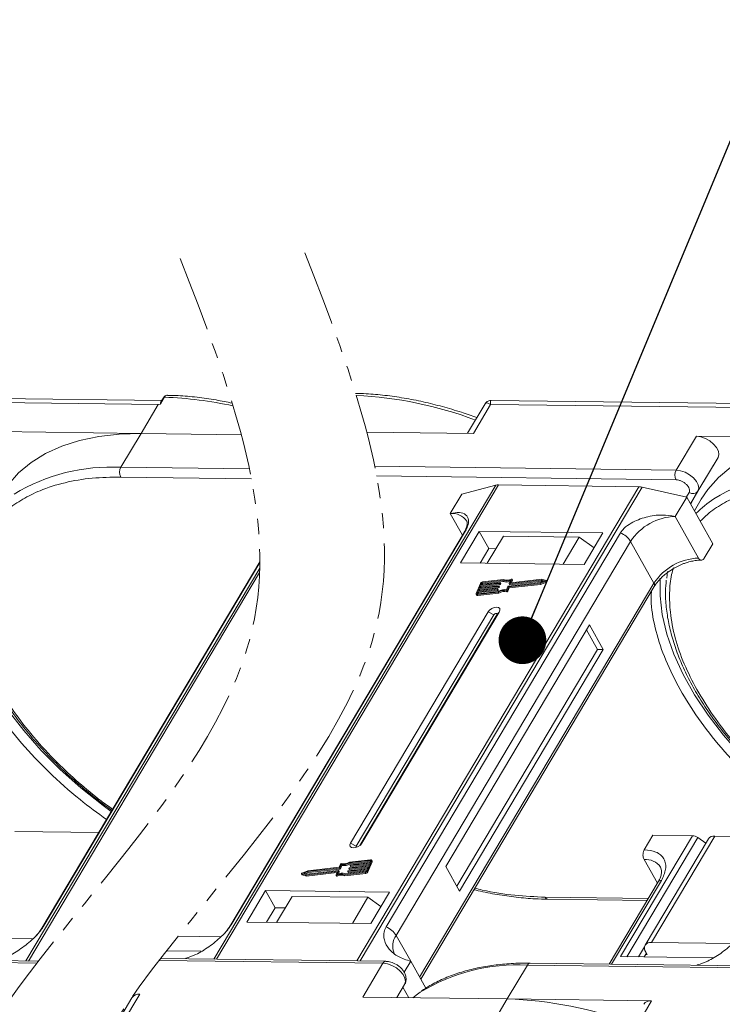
# Model space of a CAD drawing. Header units: millimetres. Extents: x -1595 to 486, y -108 to 1350.
# Tile 46 of 52: x -20 to 54, y 1063 to 1166. Entities that reach past the tile are written whole.
import ezdxf

# ---------------------------------------------------------------- set-up
doc = ezdxf.new("R2010")
doc.units = ezdxf.units.MM
doc.linetypes.add('PHANTOM2', pattern=[31.75, 15.875, -3.175, 3.175, -3.175, 3.175, -3.175])
doc.styles.get("Standard").update_dxf_attribs({"font": '仿宋_GB2312.ttf', "width": 0.8})
doc.dimstyles.new('ISO-25.1', dxfattribs={"dimtxt": 6, "dimasz": 5, "dimexe": 3.5, "dimexo": 0.625, "dimgap": 1.5, "dimtad": 1, "dimtoh": 1, "dimtxsty": 'Standard', "dimcen": 2.5, "dimadec": 0, "dimazin": 0, "dimtfac": 1, "dimtmove": 0, "dimatfit": 3, "dimfxl": 0, "dimarcsym": 0})

msp = doc.modelspace()

# ---------------------------------------------------------------- linework, layer by layer
at = {"color": 7, "linetype": 'Continuous', "lineweight": 15}
for p, q in [((-4.994, 1126.205), (-43.825, 1126.705)), ((-4.705, 1126.544), (-5.135, 1125.822)), ((-4.823, 1126.493), (-5.084, 1126.054)), ((-43.898, 1126.283), (-5.366, 1125.787)), ((-5.366, 1125.787), (-7.175, 1122.745)), ((-5.135, 1125.822), (-5.366, 1125.787)), ((28.905, 1125.842), (27.071, 1122.758)), ((27.681, 1122.75), (29.491, 1125.792)), ((29.491, 1125.792), (68.023, 1125.296)), ((68.394, 1125.715), (29.563, 1126.215)), ((-7.175, 1122.745), (-22.32, 1122.94)), ((-9.286, 1119.196), (-7.175, 1122.745)), ((-7.175, 1122.745), (3.344, 1122.61)), ((16.501, 1122.894), (27.681, 1122.75)), ((51.069, 1122.449), (48.958, 1118.9)), ((66.214, 1122.254), (51.069, 1122.449)), ((48.958, 1118.9), (17.336, 1119.307)), ((53.342, 1120.239), (50.957, 1116.227)), ((51.232, 1116.69), (53.342, 1120.239)), ((4.197, 1119.022), (-9.286, 1119.196)), ((17.536, 1118.283), (48.945, 1117.879)), ((-9.299, 1118.174), (4.402, 1117.998)), ((30.03, 1117.319), (0.473, 1067.625)), ((0.745, 1067.621), (30.323, 1117.352)), ((45.045, 1117.162), (15.466, 1067.432)), ((26.463, 1116.379), (30.03, 1117.319)), ((30.323, 1117.352), (45.045, 1117.162)), ((15.823, 1067.427), (45.379, 1117.121)), ((25.257, 1114.351), (26.463, 1116.379)), ((45.379, 1117.121), (50.058, 1116.076)), ((50.309, 1116.553), (50.029, 1116.082)), ((50.45, 1115.376), (51.232, 1116.69)), ((50.45, 1115.375), (50.957, 1116.227)), ((50.957, 1116.227), (50.477, 1115.327)), ((48.851, 1114.048), (50.058, 1116.076)), ((50.058, 1116.076), (52.797, 1111.186)), ((51.578, 1115.859), (50.858, 1114.647)), ((25.257, 1114.351), (26.532, 1112.076)), ((51.302, 1109.673), (48.851, 1114.048)), ((26.709, 1112.373), (2.132, 1071.051)), ((2.274, 1071.204), (26.85, 1112.526)), ((43.101, 1112.317), (18.525, 1070.995)), ((28.3, 1112.473), (26.34, 1109.178)), ((41.277, 1112.306), (28.3, 1112.473)), ((28.3, 1112.473), (29.31, 1110.672)), ((39.317, 1109.011), (41.277, 1112.306)), ((19.595, 1070.104), (44.171, 1111.426)), ((30.831, 1111.981), (29.142, 1109.142)), ((38.794, 1111.878), (30.831, 1111.981)), ((37.105, 1109.039), (38.794, 1111.878)), ((38.794, 1111.878), (40.353, 1110.753)), ((46.622, 1107.051), (44.171, 1111.426)), ((51.892, 1109.665), (52.797, 1111.186)), ((29.31, 1110.672), (28.405, 1109.151)), ((30.047, 1110.662), (29.31, 1110.672)), ((5.28, 1109.287), (-17.58, 1070.851)), ((-17.438, 1071.004), (5.28, 1109.201)), ((26.34, 1109.178), (39.317, 1109.011)), ((5.272, 1108.634), (-19.239, 1067.424)), ((-18.967, 1067.421), (5.258, 1108.151)), ((48.047, 1108.276), (47.96, 1107.566)), ((46.622, 1107.051), (22.046, 1065.729)), ((28.422, 1107.024), (27.986, 1105.963)), ((30.434, 1106.999), (28.424, 1106.772)), ((28.46, 1106.86), (30.47, 1107.087)), ((28.533, 1107.037), (28.46, 1106.86)), ((28.482, 1106.669), (30.491, 1106.896)), ((28.591, 1106.934), (28.533, 1107.037)), ((28.565, 1106.872), (28.591, 1106.934)), ((30.771, 1107.332), (28.607, 1107.087)), ((28.607, 1107.087), (28.664, 1106.984)), ((30.842, 1107.425), (28.643, 1107.176)), ((28.664, 1106.984), (30.829, 1107.229)), ((30.491, 1106.896), (30.434, 1106.999)), ((30.489, 1107.068), (30.471, 1107.024)), ((30.528, 1106.921), (30.471, 1107.024)), ((30.547, 1106.978), (30.489, 1107.081)), ((30.546, 1106.965), (30.489, 1107.068)), ((30.528, 1106.921), (30.546, 1106.965)), ((30.829, 1107.229), (30.771, 1107.332)), ((31.348, 1106.723), (34.689, 1107.101)), ((31.395, 1106.644), (34.675, 1107.015)), ((31.439, 1107.007), (31.579, 1107.349)), ((31.439, 1106.995), (31.496, 1106.892)), ((31.453, 1106.541), (34.733, 1106.912)), ((34.798, 1107.366), (31.457, 1106.988)), ((31.515, 1106.885), (31.457, 1106.988)), ((31.515, 1106.885), (34.856, 1107.263)), ((31.717, 1107.428), (31.586, 1107.108)), ((31.596, 1107.089), (31.586, 1107.108)), ((34.857, 1107.457), (31.605, 1107.089)), ((31.682, 1107.098), (31.775, 1107.325)), ((31.775, 1107.35), (31.717, 1107.453)), ((31.717, 1107.428), (31.775, 1107.325)), ((34.675, 1107.015), (35.282, 1107.255)), ((34.733, 1106.912), (34.675, 1107.015)), ((34.689, 1107.101), (35.135, 1107.278)), ((34.733, 1106.912), (35.339, 1107.152)), ((35.135, 1107.278), (34.798, 1107.366)), ((34.856, 1107.263), (34.798, 1107.366)), ((34.856, 1107.263), (35.002, 1107.225)), ((35.315, 1107.337), (34.857, 1107.457)), ((35.282, 1107.255), (35.339, 1107.152)), ((35.39, 1107.222), (35.332, 1107.325)), ((22.165, 1065.516), (46.654, 1106.689)), ((27.986, 1105.889), (28.043, 1105.786)), ((28.169, 1106.153), (28.097, 1105.976)), ((28.097, 1105.976), (28.118, 1105.938)), ((28.098, 1105.849), (30.297, 1106.098)), ((28.155, 1105.746), (28.098, 1105.849)), ((28.134, 1105.938), (30.298, 1106.182)), ((28.155, 1105.746), (30.354, 1105.995)), ((30.179, 1106.38), (28.169, 1106.153)), ((28.227, 1106.05), (28.169, 1106.153)), ((28.183, 1105.943), (28.227, 1106.05)), ((28.206, 1106.241), (30.216, 1106.468)), ((28.297, 1106.462), (28.206, 1106.241)), ((28.227, 1106.05), (30.237, 1106.277)), ((30.307, 1106.689), (28.297, 1106.462)), ((28.354, 1106.359), (28.297, 1106.462)), ((28.311, 1106.253), (28.354, 1106.359)), ((28.333, 1106.55), (30.343, 1106.778)), ((28.424, 1106.772), (28.333, 1106.55)), ((28.354, 1106.359), (30.364, 1106.586)), ((28.482, 1106.669), (28.424, 1106.772)), ((28.438, 1106.562), (28.482, 1106.669)), ((30.237, 1106.277), (30.179, 1106.38)), ((30.234, 1106.449), (30.216, 1106.405)), ((30.274, 1106.302), (30.216, 1106.405)), ((30.292, 1106.359), (30.234, 1106.462)), ((30.292, 1106.346), (30.234, 1106.449)), ((30.274, 1106.302), (30.292, 1106.346)), ((30.354, 1105.995), (30.297, 1106.098)), ((30.364, 1106.586), (30.307, 1106.689)), ((30.362, 1106.759), (30.343, 1106.715)), ((30.401, 1106.612), (30.343, 1106.715)), ((30.419, 1106.668), (30.362, 1106.771)), ((30.419, 1106.656), (30.362, 1106.759)), ((30.401, 1106.612), (30.419, 1106.656)), ((31.159, 1106.253), (31.216, 1106.15)), ((31.171, 1106.356), (31.311, 1106.698)), ((31.254, 1106.302), (31.395, 1106.644)), ((31.312, 1106.199), (31.254, 1106.302)), ((31.312, 1106.199), (31.453, 1106.541)), ((31.453, 1106.541), (31.395, 1106.644)), ((29.223, 1104.032), (14.809, 1079.796)), ((15.988, 1079.781), (30.403, 1104.017)), ((29.223, 1104.032), (29.818, 1103.718)), ((30.403, 1104.017), (30.154, 1103.713)), ((29.818, 1103.718), (15.404, 1079.482)), ((15.78, 1079.546), (30.154, 1103.713)), ((39.855, 1102.669), (24.777, 1077.317)), ((40.706, 1100.103), (39.553, 1102.162)), ((41.296, 1100.095), (39.855, 1102.669)), ((25.93, 1075.259), (40.706, 1100.103)), ((26.218, 1074.744), (41.296, 1100.095)), ((41.296, 1100.095), (40.706, 1100.103)), ((-11.602, 1080.903), (-20.396, 1081.016)), ((50.651, 1080.556), (43.113, 1067.881)), ((43.778, 1067.872), (51.208, 1080.365)), ((45.599, 1079.088), (46.504, 1080.609)), ((52.327, 1080.235), (45.693, 1069.081)), ((46.358, 1069.372), (52.992, 1080.526)), ((46.504, 1080.609), (50.651, 1080.556)), ((52.064, 1079.793), (51.208, 1080.365)), ((61.787, 1080.413), (52.992, 1080.526)), ((15.404, 1079.482), (14.809, 1079.796)), ((15.988, 1079.781), (15.835, 1079.594)), ((16.858, 1077.955), (14.694, 1077.71)), ((16.894, 1078.044), (14.695, 1077.795)), ((16.57, 1076.869), (17.006, 1077.93)), ((16.888, 1077.901), (16.858, 1077.955)), ((17.064, 1077.901), (17.006, 1078.004)), ((17.006, 1077.93), (17.064, 1077.827)), ((45.586, 1078.067), (46.98, 1075.578)), ((10.194, 1076.527), (13.535, 1076.905)), ((13.644, 1077.17), (10.303, 1076.792)), ((13.597, 1077.249), (10.317, 1076.878)), ((10.361, 1076.689), (13.701, 1077.067)), ((13.611, 1076.795), (13.553, 1076.898)), ((13.738, 1077.591), (13.597, 1077.249)), ((13.701, 1077.067), (13.644, 1077.17)), ((13.821, 1077.537), (13.681, 1077.195)), ((13.738, 1077.092), (13.681, 1077.195)), ((13.738, 1077.092), (13.879, 1077.434)), ((13.879, 1077.434), (13.821, 1077.537)), ((16.532, 1077.033), (14.522, 1076.806)), ((14.558, 1076.894), (16.568, 1077.121)), ((14.58, 1076.703), (16.485, 1076.918)), ((14.63, 1077.134), (14.649, 1077.178)), ((14.63, 1077.122), (14.688, 1077.019)), ((16.659, 1077.342), (14.649, 1077.115)), ((14.707, 1077.012), (14.649, 1077.115)), ((14.685, 1077.204), (16.695, 1077.431)), ((14.751, 1077.608), (14.694, 1077.71)), ((14.707, 1077.012), (16.612, 1077.228)), ((14.751, 1077.608), (16.866, 1077.847)), ((14.758, 1077.444), (14.776, 1077.488)), ((14.758, 1077.431), (14.815, 1077.328)), ((16.786, 1077.652), (14.776, 1077.425)), ((14.834, 1077.322), (14.776, 1077.425)), ((14.813, 1077.513), (16.823, 1077.74)), ((14.834, 1077.322), (16.739, 1077.537)), ((16.459, 1076.856), (16.532, 1077.033)), ((16.568, 1077.121), (16.659, 1077.342)), ((16.628, 1076.766), (17.064, 1077.827)), ((16.695, 1077.431), (16.786, 1077.652)), ((16.823, 1077.74), (16.895, 1077.917)), ((24.777, 1077.317), (26.218, 1074.744)), ((9.66, 1076.568), (9.718, 1076.465)), ((9.677, 1076.556), (10.135, 1076.436)), ((9.735, 1076.453), (9.677, 1076.556)), ((10.317, 1076.878), (9.71, 1076.638)), ((9.735, 1076.453), (10.193, 1076.333)), ((10.303, 1076.792), (9.857, 1076.615)), ((9.857, 1076.615), (10.194, 1076.527)), ((10.048, 1076.565), (10.361, 1076.689)), ((10.135, 1076.436), (13.387, 1076.804)), ((10.193, 1076.333), (10.135, 1076.436)), ((10.193, 1076.333), (13.368, 1076.692)), ((10.361, 1076.689), (10.303, 1076.792)), ((13.275, 1076.465), (13.406, 1076.785)), ((13.275, 1076.44), (13.332, 1076.337)), ((13.395, 1076.331), (13.338, 1076.434)), ((13.403, 1076.777), (13.387, 1076.804)), ((13.553, 1076.886), (13.413, 1076.544)), ((13.528, 1076.581), (13.611, 1076.783)), ((13.553, 1076.886), (13.611, 1076.783)), ((14.15, 1076.468), (16.349, 1076.717)), ((14.15, 1076.468), (14.208, 1076.365)), ((14.208, 1076.365), (16.407, 1076.614)), ((14.221, 1076.561), (16.385, 1076.806)), ((14.503, 1076.825), (14.521, 1076.869)), ((14.503, 1076.812), (14.561, 1076.709)), ((14.58, 1076.703), (14.522, 1076.806)), ((16.349, 1076.717), (16.407, 1076.614)), ((16.628, 1076.766), (16.57, 1076.869)), ((42.176, 1067.088), (47.401, 1075.872)), ((47.068, 1075.727), (41.932, 1067.091)), ((5.895, 1074.802), (3.935, 1071.506)), ((18.872, 1074.635), (5.895, 1074.802)), ((6.904, 1073), (5.895, 1074.802)), ((8.66, 1074.204), (7.032, 1071.466)), ((8.66, 1074.204), (16.623, 1074.102)), ((14.995, 1071.364), (16.623, 1074.102)), ((16.623, 1074.102), (17.991, 1073.154)), ((16.911, 1071.339), (18.872, 1074.635)), ((46.025, 1073.973), (35.211, 1074.112)), ((35.503, 1073.897), (45.9, 1073.763)), ((6.904, 1073), (5.999, 1071.48)), ((7.936, 1072.987), (6.904, 1073)), ((3.935, 1071.506), (16.911, 1071.339)), ((-18.503, 1069.752), (-27.031, 1069.862)), ((1.209, 1069.953), (-3.292, 1070.011)), ((19.595, 1070.104), (21.108, 1067.402)), ((45.628, 1068.893), (45.011, 1067.856)), ((54.886, 1069.262), (46.358, 1069.372)), ((-17.932, 1067.407), (-39.747, 1067.688)), ((18.497, 1067.393), (-5.108, 1067.696)), ((-4.489, 1068.493), (-0.85, 1068.447)), ((-2.512, 1067.663), (-2.486, 1067.706)), ((43.113, 1067.881), (52.827, 1067.756)), ((45.827, 1068.229), (45.601, 1067.849)), ((45.899, 1068.1), (45.752, 1068.102)), ((45.755, 1068.357), (45.899, 1068.1)), ((-40.045, 1067.48), (-18.094, 1067.198)), ((-5.269, 1067.487), (18.2, 1067.185)), ((18.2, 1067.185), (16.089, 1063.636)), ((21.108, 1067.402), (20.423, 1066.251)), ((21.108, 1067.402), (22.696, 1064.568)), ((31.233, 1063.441), (33.344, 1066.99)), ((33.344, 1066.99), (71.876, 1066.494)), ((72.174, 1066.702), (33.642, 1067.198)), ((51.165, 1066.972), (51.191, 1067.015)), ((20.473, 1064.975), (19.649, 1063.59)), ((19.649, 1063.59), (20.473, 1064.975)), ((20.294, 1064.674), (20.911, 1063.574)), ((-8.13, 1063.573), (-10.185, 1060.119)), ((-9.108, 1060.895), (-7.299, 1063.937)), ((16.089, 1063.636), (31.233, 1063.441)), ((31.233, 1063.441), (29.424, 1060.399)), ((46.378, 1063.246), (31.233, 1063.441)), ((44.569, 1060.204), (46.378, 1063.246))]:
    msp.add_line(p, q, dxfattribs=at)
at = {"color": 7, "linetype": 'Continuous', "lineweight": 15, "flags": 128}
for points in [[(-7.175, 1122.745), (-9.45, 1122.684), (-11.605, 1122.441), (-13.622, 1122.018), (-15.485, 1121.418), (-17.179, 1120.647), (-18.691, 1119.711), (-20.007, 1118.616), (-21.118, 1117.373), (-21.81, 1116.35)], [(53.342, 1120.239), (53.43, 1120.539), (53.377, 1120.893), (53.187, 1121.27), (52.876, 1121.637), (52.472, 1121.964), (52.01, 1122.222), (51.528, 1122.388), (51.069, 1122.449)], [(66.214, 1122.254), (63.938, 1122.193), (61.783, 1121.95), (59.766, 1121.527), (57.903, 1120.928), (56.209, 1120.157), (54.698, 1119.22), (53.382, 1118.126), (52.271, 1116.882), (51.578, 1115.859)], [(51.232, 1116.69), (51.319, 1116.99), (51.266, 1117.344), (51.076, 1117.721), (50.766, 1118.088), (50.362, 1118.415), (49.899, 1118.673), (49.417, 1118.839), (48.958, 1118.9)], [(26.709, 1112.373), (26.767, 1112.453), (26.85, 1112.526)], [(-10.293, 1083.103), (-11.161, 1083.741), (-13.471, 1085.577), (-15.637, 1087.506), (-17.641, 1089.512), (-19.465, 1091.578), (-21.094, 1093.687), (-22.513, 1095.82), (-23.712, 1097.96), (-24.68, 1100.087), (-25.407, 1102.184), (-25.889, 1104.233), (-26.121, 1106.217), (-26.107, 1108.051)], [(30.47, 1107.087), (30.475, 1107.088), (30.48, 1107.087), (30.484, 1107.085), (30.487, 1107.083), (30.489, 1107.08), (30.49, 1107.077), (30.49, 1107.073), (30.489, 1107.068)], [(31.457, 1106.988), (31.452, 1106.988), (31.447, 1106.989), (31.443, 1106.99), (31.44, 1106.992), (31.438, 1106.995), (31.437, 1106.999), (31.437, 1107.003), (31.439, 1107.007)], [(31.586, 1107.108), (31.585, 1107.104), (31.585, 1107.1), (31.586, 1107.096), (31.588, 1107.093), (31.591, 1107.091), (31.595, 1107.09), (31.599, 1107.089), (31.605, 1107.089)], [(31.654, 1107.459), (31.669, 1107.464), (31.683, 1107.466), (31.696, 1107.466), (31.707, 1107.463), (31.715, 1107.457), (31.719, 1107.449), (31.72, 1107.439), (31.717, 1107.428)], [(35.315, 1107.337), (35.326, 1107.332), (35.333, 1107.323), (35.335, 1107.312), (35.332, 1107.3), (35.324, 1107.287), (35.313, 1107.274), (35.298, 1107.264), (35.282, 1107.255)], [(35.339, 1107.152), (35.356, 1107.161), (35.371, 1107.172), (35.382, 1107.184), (35.39, 1107.197), (35.393, 1107.209), (35.391, 1107.22), (35.39, 1107.222)], [(63.095, 1082.612), (62.228, 1083.25), (59.918, 1085.086), (57.752, 1087.015), (55.748, 1089.021), (53.924, 1091.088), (52.295, 1093.196), (50.875, 1095.33), (49.676, 1097.469), (48.709, 1099.596), (47.981, 1101.694), (47.499, 1103.743), (47.267, 1105.726), (47.282, 1107.561)], [(28.098, 1105.849), (28.066, 1105.848), (28.038, 1105.852), (28.014, 1105.861), (27.996, 1105.875), (27.984, 1105.893), (27.978, 1105.914), (27.978, 1105.938), (27.986, 1105.963)], [(28.097, 1105.976), (28.094, 1105.967), (28.094, 1105.959), (28.096, 1105.952), (28.1, 1105.946), (28.106, 1105.942), (28.114, 1105.939), (28.124, 1105.937), (28.134, 1105.938)], [(30.216, 1106.468), (30.221, 1106.468), (30.226, 1106.468), (30.23, 1106.466), (30.233, 1106.464), (30.235, 1106.461), (30.236, 1106.458), (30.236, 1106.454), (30.234, 1106.449)], [(30.343, 1106.778), (30.348, 1106.778), (30.353, 1106.777), (30.357, 1106.776), (30.36, 1106.774), (30.362, 1106.771), (30.363, 1106.767), (30.363, 1106.763), (30.362, 1106.759)], [(30.403, 1104.017), (30.474, 1104.211), (30.444, 1104.377), (30.318, 1104.49), (30.115, 1104.531), (29.866, 1104.496), (29.609, 1104.388), (29.384, 1104.225), (29.223, 1104.032)], [(30.154, 1103.713), (30.174, 1103.769), (30.166, 1103.816), (30.13, 1103.848), (30.072, 1103.86), (30.001, 1103.85), (29.928, 1103.819), (29.864, 1103.773), (29.818, 1103.718)], [(14.809, 1079.796), (14.738, 1079.601), (14.768, 1079.435), (14.894, 1079.323), (15.097, 1079.281), (15.346, 1079.317), (15.602, 1079.425), (15.828, 1079.587), (15.988, 1079.781)], [(15.404, 1079.482), (15.383, 1079.426), (15.392, 1079.379), (15.428, 1079.347), (15.432, 1079.345)], [(16.895, 1077.917), (16.898, 1077.926), (16.898, 1077.934), (16.896, 1077.941), (16.892, 1077.947), (16.886, 1077.951), (16.878, 1077.954), (16.868, 1077.956), (16.858, 1077.955)], [(16.894, 1078.044), (16.926, 1078.045), (16.954, 1078.041), (16.978, 1078.032), (16.996, 1078.018), (17.008, 1078), (17.014, 1077.979), (17.014, 1077.955), (17.006, 1077.93)], [(13.535, 1076.905), (13.54, 1076.905), (13.545, 1076.904), (13.549, 1076.903), (13.552, 1076.901), (13.554, 1076.898), (13.555, 1076.894), (13.555, 1076.89), (13.553, 1076.886)], [(14.649, 1077.115), (14.644, 1077.115), (14.639, 1077.116), (14.635, 1077.117), (14.632, 1077.119), (14.63, 1077.122), (14.629, 1077.126), (14.629, 1077.13), (14.63, 1077.134)], [(14.776, 1077.425), (14.771, 1077.424), (14.766, 1077.425), (14.762, 1077.427), (14.759, 1077.429), (14.757, 1077.432), (14.756, 1077.435), (14.756, 1077.439), (14.758, 1077.444)], [(9.677, 1076.556), (9.666, 1076.561), (9.659, 1076.57), (9.657, 1076.581), (9.66, 1076.593), (9.668, 1076.606), (9.679, 1076.618), (9.694, 1076.629), (9.71, 1076.638)], [(9.718, 1076.465), (9.724, 1076.458), (9.735, 1076.453)], [(13.338, 1076.434), (13.323, 1076.429), (13.309, 1076.427), (13.296, 1076.427), (13.285, 1076.43), (13.277, 1076.436), (13.273, 1076.444), (13.272, 1076.454), (13.275, 1076.465)], [(13.332, 1076.337), (13.335, 1076.333), (13.343, 1076.327), (13.353, 1076.324), (13.366, 1076.324), (13.381, 1076.326), (13.395, 1076.331)], [(13.406, 1076.785), (13.407, 1076.789), (13.407, 1076.793), (13.406, 1076.797), (13.404, 1076.8), (13.401, 1076.802), (13.397, 1076.803), (13.393, 1076.804), (13.387, 1076.804)], [(14.522, 1076.806), (14.517, 1076.805), (14.512, 1076.806), (14.508, 1076.808), (14.505, 1076.81), (14.503, 1076.813), (14.502, 1076.816), (14.502, 1076.82), (14.503, 1076.825)], [(35.503, 1073.897), (35.503, 1073.897), (35.495, 1073.897)], [(-17.582, 1070.848), (-17.521, 1070.93), (-17.438, 1071.004)], [(2.13, 1071.048), (2.19, 1071.131), (2.274, 1071.204)], [(18.2, 1067.185), (18.659, 1067.124), (19.14, 1066.957), (19.603, 1066.7), (20.007, 1066.373), (20.317, 1066.005), (20.507, 1065.628), (20.561, 1065.275), (20.473, 1064.975)], [(33.642, 1067.198), (33.642, 1067.198), (33.65, 1067.197)], [(21.318, 1063.568), (21.828, 1063.956), (22.099, 1064.144)]]:
    msp.add_lwpolyline(points, dxfattribs=at)
at = {"color": 7, "linetype": 'Continuous', "lineweight": 15}
for centre, radius, start, end in [((-4.721, 1126.42), 0.126, 82.49156, 144.10364), ((-6.232, 1085.601), 40.971, 77.71524, 87.86352), ((13.48, 1085.801), 40.971, 69.39348, 87.29971), ((-10.343, 1099.707), 19.517, 86.89523, 121.269), ((-8.307, 1118.672), 1.11, 151.86538, 206.65442), ((49.937, 1118.377), 1.11, 151.86538, 206.65442), ((63.046, 1099.217), 19.517, 86.89523, 121.269), ((30.298, 1116.254), 1.098, 88.72031, 104.14409), ((45.013, 1115.525), 1.638, 77.08998, 88.8989), ((50.7, 1117.092), 0.666, 234.0762, 322.90297), ((59.548, 1105.971), 11.94, 123.74678, 135.50714), ((25.464, 1112.546), 1.817, 33.1952, 96.53301), ((49.042, 1108.221), 5.83, 91.86957, 146.65022), ((42.292, 1110.258), 2.213, 31.86898, 68.55124), ((51.493, 1103.846), 5.83, 91.86957, 146.65022), ((28.676, 1106.891), 0.287, 96.59253, 152.29321), ((28.618, 1106.992), 0.0955, 96.59253, 152.29321), ((28.675, 1106.89), 0.0955, 96.59253, 152.29321), ((30.428, 1107.046), 0.0478, 276.59253, 332.29321), ((30.486, 1106.943), 0.0478, 276.59253, 332.29321), ((30.534, 1106.972), 0.0138, 333.02121, 26.65141), ((31.155, 1108.3), 1.042, 248.35959, 294.01857), ((31.203, 1108.147), 0.991, 247.84687, 288.77105), ((31.212, 1108.292), 0.943, 246.89164, 297.97103), ((31.511, 1106.903), 0.0183, 217.91724, 283.38081), ((31.75, 1107.338), 0.0276, 333.09852, 26.5741), ((46.344, 1106.845), 0.346, 333.31625, 36.51573), ((30.174, 1106.427), 0.0478, 276.59253, 332.29321), ((30.232, 1106.324), 0.0478, 276.59253, 332.29321), ((30.28, 1106.353), 0.0138, 333.02121, 26.65141), ((30.919, 1105.111), 1.167, 78.13867, 122.23452), ((30.988, 1104.993), 1.375, 82.36132, 120.10827), ((30.301, 1106.737), 0.0478, 276.59253, 332.29321), ((30.977, 1105.008), 1.167, 78.13867, 122.23452), ((30.359, 1106.634), 0.0478, 276.59253, 332.29321), ((30.407, 1106.662), 0.0138, 333.02121, 26.65141), ((31.174, 1106.342), 0.0903, 260.49805, 333.59787), ((31.231, 1106.239), 0.0903, 260.49805, 333.59787), ((31.354, 1106.675), 0.0478, 96.59253, 152.29321), ((28.13, 1105.853), 0.11, 217.91724, 283.38081), ((50.596, 1079.487), 1.07, 55.09609, 87.03844), ((52.912, 1079.803), 0.727, 83.64232, 143.56702), ((45.748, 1076.164), 1.91, 35.13686, 94.86934), ((13.638, 1077.218), 0.0478, 276.59253, 332.29321), ((13.696, 1077.115), 0.0478, 276.59253, 332.29321), ((13.818, 1077.551), 0.0903, 80.49805, 153.59787), ((14.004, 1078.9), 1.375, 262.36132, 300.10827), ((14.073, 1078.782), 1.167, 258.13867, 302.23452), ((14.062, 1078.797), 1.375, 262.36132, 300.10827), ((14.564, 1076.847), 0.0478, 96.59253, 152.29321), ((14.691, 1077.156), 0.0478, 96.59253, 152.29321), ((14.703, 1077.03), 0.0183, 217.91724, 283.38081), ((14.818, 1077.466), 0.0478, 96.59253, 152.29321), ((14.83, 1077.34), 0.0183, 217.91724, 283.38081), ((16.99, 1077.864), 0.0826, 333.02121, 26.65141), ((13.78, 1075.601), 0.943, 66.89164, 117.97103), ((13.838, 1075.498), 0.943, 66.89164, 117.97103), ((13.837, 1075.593), 1.042, 68.35959, 114.01857), ((13.599, 1076.789), 0.0138, 333.02121, 26.65141), ((14.575, 1076.72), 0.0183, 217.91724, 283.38081), ((16.316, 1077.002), 0.287, 276.59253, 332.29321), ((16.374, 1076.9), 0.0955, 276.59253, 332.29321), ((16.374, 1076.899), 0.287, 276.59253, 332.29321), ((47.361, 1075.511), 0.363, 83.64232, 143.56702), ((35.547, 1074.26), 0.367, 203.79329, 261.81678), ((17.715, 1068.936), 2.213, 31.86898, 68.55124), ((21.132, 1068.972), 1.909, 143.64522, 203.44279), ((46.249, 1068.75), 0.631, 80.05661, 218.47393), ((18.517, 1067.047), 0.346, 93.05406, 156.53827), ((32.283, 1047.54), 19.479, 86.87659, 121.52214), ((33.673, 1066.836), 0.363, 94.95278, 154.87747), ((-7.409, 1063.056), 0.888, 82.87283, 144.3365), ((29.97, 1022.712), 40.748, 69.35834, 88.22275), ((46.268, 1062.365), 0.888, 82.87283, 144.3365)]:
    msp.add_arc(centre, radius, start, end, dxfattribs=at)
at = {"color": 3, "linetype": 'PHANTOM2', "lineweight": 9, "ltscale": 0.5}
msp.add_open_spline([(-3.061, 1141.091), (1.965, 1128.096), (14.233, 1096.376), (-16.983, 1071.843), (-25.738, 1055.903)], degree=3, knots=[0, 0, 0, 0, 45.3809973, 110.7619296, 110.7619296, 110.7619296, 110.7619296], dxfattribs=at)
msp.add_spline([(10.011, 1141.701), (17.79, 1103.919), (-16.584, 1046.636), (-5.129, 1000.807)], degree=3, dxfattribs=at)
at = {"color": 7, "linetype": 'Continuous', "lineweight": 15}
for points, knots in [([(-4.406, 1126.752), (-4.446, 1126.749), (-4.526, 1126.744), (-4.641, 1126.69), (-4.745, 1126.607), (-4.797, 1126.531), (-4.823, 1126.493)], [0, 0, 0, 0, 0.2548583, 0.5090725, 0.7587441, 1, 1, 1, 1]), ([(-4.398, 1126.748), (-4.415, 1126.749), (-4.483, 1126.753), (-4.595, 1126.696), (-4.67, 1126.592), (-4.705, 1126.544)], [0, 0, 0, 0, 0.15305427, 0.60706801, 1, 1, 1, 1]), ([(2.397, 1125.926), (1.828, 1126.049), (0.583, 1126.289), (-1.311, 1126.556), (-3.015, 1126.716), (-4.024, 1126.731), (-4.398, 1126.737)], [0.45470984, 0.45470984, 0.45470984, 0.45470984, 0.58697323, 0.74561137, 0.90554736, 1, 1, 1, 1]), ([(28.048, 1124.401), (27.506, 1124.594), (26.301, 1125.022), (24.422, 1125.576), (22.414, 1126.077), (20.399, 1126.474), (18.401, 1126.756), (16.697, 1126.916), (15.688, 1126.931), (15.314, 1126.937)], [0, 0, 0, 0, 0.1236943, 0.2753419, 0.4300298, 0.5869732, 0.7456114, 0.9055474, 1, 1, 1, 1]), ([(-5.135, 1125.822), (-5.135, 1125.822), (-5.137, 1125.821), (-5.14, 1125.822), (-5.144, 1125.826), (-5.147, 1125.846), (-5.133, 1125.931), (-5.124, 1126.015), (-5.084, 1126.053), (-5.083, 1126.054)], [0, 0, 0, 0, 0.0072141, 0.0144122, 0.0268014, 0.0656035, 0.2484008, 0.9798767, 1, 1, 1, 1]), ([(29.56, 1126.215), (29.505, 1126.212), (29.388, 1126.206), (29.207, 1126.14), (29.031, 1126.021), (28.946, 1125.9), (28.903, 1125.838)], [0, 0, 0, 0, 0.2124417, 0.4552729, 0.7219822, 1, 1, 1, 1]), ([(29.491, 1125.792), (29.389, 1125.843), (29.187, 1125.944), (28.993, 1125.959), (28.942, 1125.866), (28.922, 1125.831)], [0, 0, 0, 0, 0.3848786, 0.7667224, 1, 1, 1, 1]), ([(29.563, 1126.206), (29.559, 1126.209), (29.513, 1126.246), (29.473, 1126.117), (29.485, 1125.901), (29.491, 1125.792)], [0, 0, 0, 0, 0.0382084, 0.5167755, 1, 1, 1, 1]), ([(-21.905, 1114.02), (-21.663, 1114.268), (-20.991, 1114.955), (-19.608, 1115.872), (-17.635, 1116.862), (-15.211, 1117.627), (-12.371, 1118.118), (-10.312, 1118.156), (-9.299, 1118.174)], [0, 0, 0, 0, 0.08926152, 0.24819024, 0.40713824, 0.61043485, 0.80819135, 1, 1, 1, 1]), ([(48.945, 1117.879), (49.033, 1117.871), (49.214, 1117.856), (49.512, 1117.751), (49.795, 1117.593), (50.038, 1117.395), (50.227, 1117.173), (50.343, 1116.943), (50.38, 1116.723), (50.332, 1116.609), (50.309, 1116.553)], [0, 0, 0, 0, 0.1222496, 0.25, 0.3777504, 0.5, 0.6222496, 0.75, 0.8777504, 1, 1, 1, 1]), ([(51.484, 1113.53), (51.726, 1113.777), (52.398, 1114.464), (53.781, 1115.382), (55.754, 1116.371), (58.178, 1117.136), (61.018, 1117.628), (63.076, 1117.665), (64.09, 1117.684)], [0, 0, 0, 0, 0.0892615, 0.2481902, 0.4071382, 0.6104349, 0.8081913, 1, 1, 1, 1]), ([(26.85, 1112.526), (26.936, 1112.693), (27.156, 1113.123), (27.2, 1113.743), (26.931, 1114.269), (26.274, 1114.534), (25.598, 1114.413), (25.257, 1114.351)], [0, 0, 0, 0, 0.1113353, 0.2864972, 0.5212892, 0.7585824, 1, 1, 1, 1]), ([(48.851, 1114.048), (48.398, 1114.116), (47.414, 1114.265), (45.773, 1114.031), (44.402, 1113.485), (43.503, 1112.865), (43.218, 1112.476), (43.101, 1112.317)], [0, 0, 0, 0, 0.2224809, 0.4830815, 0.7397704, 0.893878, 1, 1, 1, 1]), ([(26.983, 1113.543), (26.984, 1113.542), (27.014, 1113.505), (27.028, 1113.435), (27.038, 1113.192), (26.946, 1112.853), (26.832, 1112.563), (26.716, 1112.392), (26.703, 1112.372)], [0, 0, 0, 0, 0.005744, 0.3066112, 0.5316672, 0.7534528, 0.9717968, 1, 1, 1, 1]), ([(48.798, 1108.655), (49.078, 1108.799), (49.47, 1109), (50.06, 1109.212), (50.548, 1109.348), (51.096, 1109.445), (51.427, 1109.453), (51.595, 1109.457)], [0, 0, 0, 0, 0.2940988, 0.4127028, 0.6057911, 0.8002931, 1, 1, 1, 1]), ([(51.892, 1109.665), (51.855, 1109.614), (51.781, 1109.511), (51.641, 1109.448), (51.499, 1109.464), (51.382, 1109.548), (51.325, 1109.638), (51.302, 1109.673)], [0, 0, 0, 0, 0.2146939, 0.4293877, 0.6440816, 0.8587754, 1, 1, 1, 1]), ([(46.664, 1106.691), (46.727, 1106.795), (46.886, 1107.061), (47.23, 1107.459), (47.643, 1107.852), (48.141, 1108.256), (48.547, 1108.503), (48.798, 1108.655)], [0, 0, 0, 0, 0.1493233, 0.3808463, 0.5554248, 0.7249772, 1, 1, 1, 1]), ([(51.125, 1095.879), (50.657, 1096.778), (49.707, 1098.604), (48.783, 1101.335), (48.297, 1103.83), (48.226, 1106.035), (48.356, 1107.607), (48.612, 1108.45), (48.689, 1108.703)], [0, 0, 0, 0, 0.1959155, 0.3979066, 0.6055828, 0.7679217, 0.9302802, 1, 1, 1, 1]), ([(-25.475, 1107.854), (-25.509, 1107.467), (-25.59, 1106.548), (-25.5, 1105.025), (-25.242, 1103.309), (-24.796, 1101.554), (-24.174, 1099.773), (-23.381, 1097.977), (-22.423, 1096.177), (-21.307, 1094.386), (-20.043, 1092.614), (-18.643, 1090.875), (-17.119, 1089.182), (-15.493, 1087.553), (-13.8, 1086.012), (-12.096, 1084.605), (-10.904, 1083.683), (-10.284, 1083.245), (-10.231, 1083.207)], [0, 0, 0, 0, 0.0503207, 0.1196233, 0.1889785, 0.2583344, 0.327647, 0.3968804, 0.4659963, 0.5349555, 0.6037094, 0.6721769, 0.7402153, 0.8075512, 0.8735932, 0.9367934, 0.9945952, 1, 1, 1, 1]), ([(47.914, 1107.363), (47.88, 1106.976), (47.799, 1106.057), (47.888, 1104.534), (48.147, 1102.819), (48.593, 1101.063), (49.214, 1099.282), (50.008, 1097.486), (50.966, 1095.687), (52.082, 1093.895), (53.345, 1092.124), (54.746, 1090.384), (56.269, 1088.691), (57.895, 1087.062), (59.588, 1085.521), (61.293, 1084.115), (62.485, 1083.192), (63.104, 1082.754), (63.157, 1082.716)], [0, 0, 0, 0, 0.0503207, 0.1196233, 0.1889785, 0.2583344, 0.327647, 0.3968804, 0.4659963, 0.5349555, 0.6037094, 0.6721769, 0.7402153, 0.8075512, 0.8735932, 0.9367934, 0.9945952, 1, 1, 1, 1]), ([(46.352, 1106.182), (46.339, 1105.77), (46.297, 1104.438), (46.79, 1102.01), (47.758, 1098.981), (48.825, 1096.924), (49.355, 1095.902)], [0, 0, 0, 0, 0.1310472, 0.4233942, 0.7132597, 1, 1, 1, 1]), ([(-24.033, 1096.392), (-23.421, 1095.376), (-22.179, 1093.316), (-19.741, 1090.236), (-16.876, 1087.213), (-13.88, 1084.509), (-11.734, 1082.945), (-10.795, 1082.26)], [0, 0, 0, 0, 0.2020288, 0.4094923, 0.620744, 0.833942, 1, 1, 1, 1]), ([(-10.151, 1083.342), (-10.552, 1083.627), (-11.8, 1084.515), (-13.741, 1086.14), (-16.159, 1088.376), (-18.482, 1090.895), (-20.626, 1093.641), (-21.723, 1095.469), (-22.264, 1096.369)], [0, 0, 0, 0, 0.0762888, 0.2374813, 0.3986934, 0.6048858, 0.8054592, 1, 1, 1, 1]), ([(49.355, 1095.902), (49.968, 1094.885), (51.21, 1092.825), (53.648, 1089.746), (56.513, 1086.722), (59.508, 1084.018), (61.654, 1082.454), (62.594, 1081.769)], [0, 0, 0, 0, 0.2020288, 0.4094923, 0.620744, 0.833942, 1, 1, 1, 1]), ([(63.238, 1082.852), (62.837, 1083.137), (61.589, 1084.024), (59.647, 1085.649), (57.23, 1087.885), (54.907, 1090.404), (52.763, 1093.15), (51.665, 1094.979), (51.125, 1095.879)], [0, 0, 0, 0, 0.0762888, 0.2374813, 0.3986934, 0.6048858, 0.8054592, 1, 1, 1, 1]), ([(45.599, 1079.088), (45.568, 1079.026), (45.507, 1078.9), (45.466, 1078.659), (45.471, 1078.414), (45.516, 1078.209), (45.566, 1078.107), (45.586, 1078.067)], [0, 0, 0, 0, 0.2146939, 0.4293877, 0.6440816, 0.8587754, 1, 1, 1, 1]), ([(47.401, 1075.872), (47.589, 1076.271), (47.878, 1076.885), (47.857, 1077.629), (47.683, 1078.143), (47.336, 1078.559), (46.712, 1078.966), (46.038, 1079.04), (45.599, 1079.088)], [0, 0, 0, 0, 0.2394568, 0.3683607, 0.5, 0.6316393, 0.7605432, 1, 1, 1, 1]), ([(47.297, 1077.252), (47.334, 1077.187), (47.416, 1077.045), (47.435, 1076.732), (47.354, 1076.326), (47.224, 1075.98), (47.089, 1075.773), (47.058, 1075.725)], [0, 0, 0, 0, 0.2095376, 0.4618511, 0.6987076, 0.9302296, 1, 1, 1, 1]), ([(27.747, 1074.901), (27.889, 1074.866), (28.711, 1074.658), (30.199, 1074.384), (32.199, 1074.094), (33.974, 1073.931), (35.052, 1073.916), (35.496, 1073.91)], [0, 0, 0, 0, 0.052717, 0.3057305, 0.561476, 0.8193138, 1, 1, 1, 1]), ([(35.211, 1074.112), (34.161, 1074.162), (32.029, 1074.264), (29.531, 1074.622), (28.101, 1074.996), (27.844, 1075.063)], [0, 0, 0, 0, 0.4429824, 0.8997024, 1, 1, 1, 1]), ([(-22.198, 1067.506), (-21.848, 1067.622), (-21.09, 1067.875), (-19.764, 1068.672), (-18.612, 1069.609), (-17.824, 1070.427), (-17.55, 1070.837), (-17.438, 1071.004)], [0, 0, 0, 0, 0.2224809, 0.4830815, 0.7397704, 0.893878, 1, 1, 1, 1]), ([(-17.586, 1070.85), (-17.665, 1070.722), (-17.834, 1070.449), (-18.099, 1070.162), (-18.241, 1070.01)], [0, 0, 0, 0, 0.4676766, 1, 1, 1, 1]), ([(-2.486, 1067.706), (-2.137, 1067.822), (-1.378, 1068.075), (-0.052, 1068.872), (1.1, 1069.809), (1.888, 1070.628), (2.162, 1071.037), (2.274, 1071.204)], [0, 0, 0, 0, 0.2224809, 0.4830815, 0.7397704, 0.893878, 1, 1, 1, 1]), ([(2.126, 1071.05), (2.047, 1070.922), (1.878, 1070.649), (1.613, 1070.363), (1.471, 1070.21)], [0, 0, 0, 0, 0.4676766, 1, 1, 1, 1]), ([(18.525, 1070.995), (18.444, 1070.819), (18.238, 1070.366), (18.313, 1069.532), (18.797, 1068.622), (19.756, 1067.819), (20.655, 1067.542), (21.108, 1067.402)], [0, 0, 0, 0, 0.1113353, 0.2864972, 0.5212892, 0.7585824, 1, 1, 1, 1]), ([(51.191, 1067.015), (51.54, 1067.132), (52.299, 1067.384), (53.625, 1068.181), (54.777, 1069.119), (55.564, 1069.937), (55.838, 1070.346), (55.95, 1070.513)], [0, 0, 0, 0, 0.2224809, 0.4830815, 0.7397704, 0.893878, 1, 1, 1, 1]), ([(19.61, 1067.057), (19.411, 1067.156), (19.136, 1067.293), (18.757, 1067.379), (18.588, 1067.382), (18.499, 1067.383)], [0, 0, 0, 0, 0.54710866, 0.75980029, 1, 1, 1, 1]), ([(20.47, 1064.984), (20.478, 1064.994), (20.589, 1065.122), (20.648, 1065.476), (20.598, 1065.915), (20.425, 1066.283), (20.201, 1066.585), (19.932, 1066.846), (19.713, 1066.989), (19.61, 1067.057)], [0, 0, 0, 0, 0.01639278, 0.21071765, 0.41373771, 0.57192935, 0.70551173, 0.86147727, 1, 1, 1, 1]), ([(33.649, 1067.185), (33.453, 1067.191), (32.611, 1067.218), (31.185, 1067.139), (29.383, 1066.946), (27.667, 1066.617), (26.038, 1066.163), (24.515, 1065.574), (23.24, 1064.951), (22.536, 1064.471), (22.253, 1064.279)], [0, 0, 0, 0, 0.0427249, 0.1841571, 0.3262612, 0.4690189, 0.6124947, 0.7568318, 0.9022687, 1, 1, 1, 1])]:
    msp.add_open_spline(points, degree=3, knots=knots, dxfattribs=at)

# ---------------------------------------------------------------- leaders
at = {"color": 5, "lineweight": 9}
msp.add_leader([(32.828, 1101.059), (59.905, 1166.132), (72.983, 1166.132)], dimstyle='ISO-25.1', override={"dimgap": 1.5, "dimtad": 0, "dimldrblk": 'Dot'}, dxfattribs=at)

doc.saveas('drawing.dxf')
